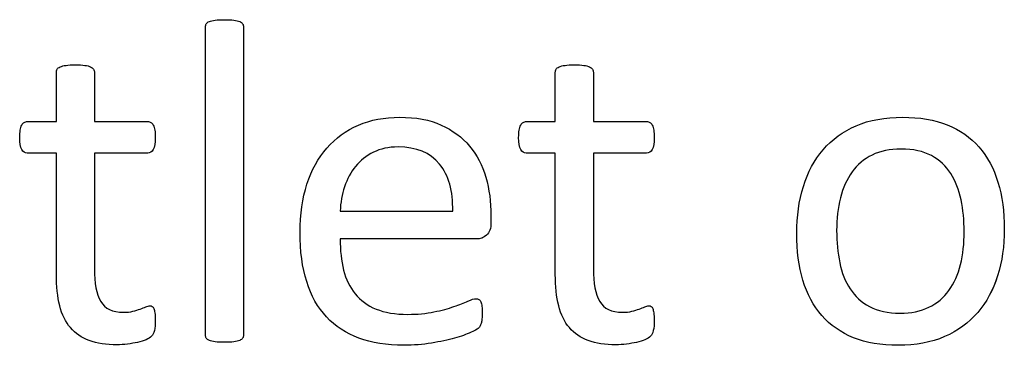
# Model space of a CAD drawing. Header units: inches. Extents: x 0 to 20790, y -12 to 14700.
# Tile 191 of 256: x 7185 to 7513, y 13245 to 13353. Entities that reach past the tile are written whole.
import ezdxf

# ---------------------------------------------------------------- set-up
doc = ezdxf.new("R2010")
doc.units = ezdxf.units.IN
doc.layers.add('254', color=7, linetype='Continuous', true_color=0xffffff)

msp = doc.modelspace()

# ---------------------------------------------------------------- linework, layer by layer
at = {"layer": '254', "color": 2, "linetype": 'Continuous', "lineweight": 25}
for points, knots in [([(7258.952, 13246.882), (7259.147, 13247.147), (7259.263, 13247.493), (7259.263, 13282.182), (7259.263, 13316.439), (7259.263, 13351.099), (7259.147, 13351.475), (7258.946, 13351.763), (7258.744, 13352.08), (7258.426, 13352.34), (7257.503, 13352.744), (7256.839, 13352.888), (7255.224, 13353.119), (7254.156, 13353.148), (7251.646, 13353.148), (7250.607, 13353.119), (7248.992, 13352.888), (7248.328, 13352.744), (7247.347, 13352.34), (7247.03, 13352.08), (7246.828, 13351.763), (7246.655, 13351.475), (7246.568, 13351.099), (7246.568, 13316.439), (7246.568, 13282.182), (7246.568, 13247.493), (7246.655, 13247.147), (7246.828, 13246.887), (7247.03, 13246.599), (7247.347, 13246.339), (7248.328, 13245.935), (7248.992, 13245.791), (7249.8, 13245.675), (7250.607, 13245.589), (7251.646, 13245.531), (7254.156, 13245.531), (7255.224, 13245.589), (7256.031, 13245.675), (7256.839, 13245.791), (7257.503, 13245.935), (7258.426, 13246.339), (7258.744, 13246.599), (7258.952, 13246.882)], [0, 0, 0, 0, 0.0059802, 0.0059802, 0.4793491, 0.4793491, 0.4849307, 0.4849307, 0.4849307, 0.4908027, 0.4908027, 0.4966747, 0.4966747, 0.5025467, 0.5025467, 0.5082853, 0.5082853, 0.5140238, 0.5140238, 0.5197624, 0.5197624, 0.5197624, 0.5246665, 0.5246665, 0.9405823, 0.9405823, 0.9458367, 0.9458367, 0.9458367, 0.9512509, 0.9512509, 0.956665, 0.956665, 0.956665, 0.9697477, 0.9697477, 0.9831346, 0.9831346, 0.9831346, 0.9915673, 0.9915673, 1, 1, 1, 1]), ([(7246.828, 13246.887), (7246.655, 13247.147), (7246.568, 13247.493), (7246.568, 13282.182), (7246.568, 13316.439), (7246.568, 13351.099), (7246.655, 13351.475), (7246.828, 13351.763)], [0, 0, 0, 0, 0.0123321, 0.0123321, 0.98849, 0.98849, 1, 1, 1, 1]), ([(7246.828, 13351.763), (7247.03, 13352.08), (7247.347, 13352.34), (7248.328, 13352.744), (7248.992, 13352.888), (7250.607, 13353.119), (7251.646, 13353.148), (7254.156, 13353.148), (7255.224, 13353.119), (7256.839, 13352.888), (7257.503, 13352.744), (7258.426, 13352.34), (7258.744, 13352.08), (7258.946, 13351.763)], [0, 0, 0, 0, 0.164751, 0.164751, 0.3295019, 0.3295019, 0.4942529, 0.4942529, 0.6628352, 0.6628352, 0.8314176, 0.8314176, 1, 1, 1, 1]), ([(7258.946, 13351.763), (7259.147, 13351.475), (7259.263, 13351.099), (7259.263, 13316.439), (7259.263, 13282.182), (7259.263, 13247.493), (7259.147, 13247.147), (7258.946, 13246.887)], [0, 0, 0, 0, 0.01151, 0.01151, 0.9876679, 0.9876679, 1, 1, 1, 1]), ([(7229.488, 13249.455), (7229.69, 13250.32), (7229.805, 13251.503), (7229.805, 13253.927), (7229.748, 13254.677), (7229.661, 13255.312), (7229.546, 13255.918), (7229.43, 13256.408), (7229.315, 13256.754), (7229.171, 13257.129), (7228.997, 13257.36), (7228.767, 13257.505), (7228.536, 13257.62), (7228.276, 13257.678), (7227.613, 13257.678), (7227.151, 13257.562), (7226.66, 13257.331), (7226.141, 13257.101), (7225.506, 13256.87), (7224.814, 13256.61), (7224.093, 13256.35), (7223.256, 13256.12), (7221.409, 13255.658), (7220.371, 13255.543), (7215.553, 13255.543), (7213.014, 13256.754), (7210.174, 13261.623), (7209.494, 13265.237), (7209.494, 13282.865), (7209.494, 13295.733), (7209.494, 13308.601), (7215.418, 13308.601), (7221.342, 13308.601), (7228.045, 13308.601), (7228.651, 13309.034), (7229.574, 13310.649), (7229.805, 13312.005), (7229.805, 13314.833), (7229.748, 13315.641), (7229.661, 13316.304), (7229.546, 13316.968), (7229.373, 13317.516), (7229.142, 13317.949), (7228.911, 13318.411), (7228.651, 13318.699), (7228.334, 13318.872), (7228.045, 13319.074), (7227.67, 13319.161), (7221.342, 13319.161), (7215.418, 13319.161), (7209.494, 13319.161), (7209.494, 13324.642), (7209.494, 13330.124), (7209.494, 13335.981), (7209.378, 13336.299), (7208.974, 13336.933), (7208.657, 13337.193), (7207.734, 13337.655), (7207.07, 13337.828), (7206.262, 13337.914), (7205.454, 13338.03), (7204.387, 13338.087), (7201.877, 13338.087), (7200.838, 13338.03), (7200.03, 13337.914), (7199.222, 13337.828), (7198.559, 13337.655), (7197.578, 13337.193), (7197.261, 13336.933), (7197.059, 13336.616), (7196.886, 13336.299), (7196.799, 13335.981), (7196.799, 13330.124), (7196.799, 13324.642), (7196.799, 13319.161), (7193.596, 13319.161), (7190.394, 13319.161), (7186.759, 13319.161), (7186.412, 13319.074), (7186.066, 13318.872), (7185.72, 13318.699), (7185.46, 13318.411), (7185.258, 13317.949), (7185.056, 13317.516), (7184.883, 13316.968), (7184.768, 13316.304), (7184.624, 13315.641), (7184.566, 13314.833), (7184.566, 13312.005), (7184.797, 13310.649), (7185.72, 13309.034), (7186.326, 13308.601), (7190.336, 13308.601), (7193.568, 13308.601), (7196.799, 13308.601), (7196.799, 13295.118), (7196.799, 13281.634), (7196.799, 13264.14), (7197.174, 13260.678), (7197.924, 13257.735), (7198.645, 13254.764), (7199.857, 13252.34), (7203.132, 13248.491), (7205.224, 13247.06), (7210.359, 13245.156), (7213.446, 13244.694), (7218.207, 13244.694), (7219.39, 13244.752), (7220.573, 13244.925), (7221.756, 13245.069), (7222.881, 13245.271), (7224.958, 13245.733), (7225.91, 13246.022), (7226.718, 13246.368), (7227.555, 13246.743), (7228.161, 13247.118), (7228.565, 13247.522), (7228.997, 13247.926), (7229.286, 13248.589), (7229.488, 13249.455)], [0, 0, 0, 0, 0.0169336, 0.0169336, 0.0273543, 0.0273543, 0.0273543, 0.0342551, 0.0342551, 0.0342551, 0.0386532, 0.0386532, 0.0386532, 0.0421312, 0.0421312, 0.0486524, 0.0486524, 0.0486524, 0.0578371, 0.0578371, 0.0578371, 0.0698121, 0.0698121, 0.0817871, 0.0817871, 0.1185882, 0.1185882, 0.1557168, 0.1557168, 0.2560764, 0.2560764, 0.2560764, 0.3153147, 0.3153147, 0.3231042, 0.3231042, 0.3308936, 0.3308936, 0.3350317, 0.3350317, 0.3350317, 0.3406368, 0.3406368, 0.3406368, 0.3446716, 0.3446716, 0.3446716, 0.3483066, 0.3483066, 0.4016209, 0.4016209, 0.4016209, 0.454298, 0.454298, 0.4579023, 0.4579023, 0.4615065, 0.4615065, 0.4651107, 0.4651107, 0.4651107, 0.4751388, 0.4751388, 0.484939, 0.484939, 0.484939, 0.4914006, 0.4914006, 0.4978622, 0.4978622, 0.4978622, 0.5012317, 0.5012317, 0.550479, 0.550479, 0.550479, 0.5810003, 0.5810003, 0.5851248, 0.5851248, 0.5851248, 0.5891096, 0.5891096, 0.5891096, 0.5945805, 0.5945805, 0.5945805, 0.6024171, 0.6024171, 0.6171684, 0.6171684, 0.6319196, 0.6319196, 0.69311, 0.69311, 0.69311, 0.82944, 0.82944, 0.8699889, 0.8699889, 0.8699889, 0.8978939, 0.8978939, 0.9255581, 0.9255581, 0.9532222, 0.9532222, 0.9623692, 0.9623692, 0.9623692, 0.9738223, 0.9738223, 0.9852753, 0.9852753, 0.9852753, 0.9926659, 0.9926659, 0.9926659, 1, 1, 1, 1]), ([(7197.059, 13336.616), (7197.261, 13336.933), (7197.578, 13337.193), (7198.559, 13337.655), (7199.222, 13337.828), (7200.03, 13337.914)], [0, 0, 0, 0, 0.5, 0.5, 1, 1, 1, 1]), ([(7200.03, 13337.914), (7200.838, 13338.03), (7201.877, 13338.087), (7204.387, 13338.087), (7205.454, 13338.03), (7206.262, 13337.914)], [0, 0, 0, 0, 0.4942529, 0.4942529, 1, 1, 1, 1]), ([(7206.262, 13337.914), (7207.07, 13337.828), (7207.734, 13337.655), (7208.657, 13337.193), (7208.974, 13336.933), (7209.378, 13336.299), (7209.494, 13335.981), (7209.494, 13330.124), (7209.494, 13324.642), (7209.494, 13319.161)], [0, 0, 0, 0, 0.0567686, 0.0567686, 0.1135371, 0.1135371, 0.1703057, 0.1703057, 1, 1, 1, 1]), ([(7395.962, 13249.455), (7396.164, 13250.32), (7396.28, 13251.503), (7396.28, 13253.927), (7396.222, 13254.677), (7396.135, 13255.312), (7396.02, 13255.918), (7395.905, 13256.408), (7395.789, 13256.754), (7395.645, 13257.129), (7395.472, 13257.36), (7395.241, 13257.505), (7395.01, 13257.62), (7394.75, 13257.678), (7394.087, 13257.678), (7393.625, 13257.562), (7393.135, 13257.331), (7392.615, 13257.101), (7391.981, 13256.87), (7391.288, 13256.61), (7390.567, 13256.35), (7389.73, 13256.12), (7387.884, 13255.658), (7386.845, 13255.543), (7382.027, 13255.543), (7379.488, 13256.754), (7376.648, 13261.623), (7375.968, 13265.237), (7375.968, 13282.865), (7375.968, 13295.733), (7375.968, 13308.601), (7381.892, 13308.601), (7387.816, 13308.601), (7394.52, 13308.601), (7395.126, 13309.034), (7396.049, 13310.649), (7396.28, 13312.005), (7396.28, 13314.833), (7396.222, 13315.641), (7396.135, 13316.304), (7396.02, 13316.968), (7395.847, 13317.516), (7395.616, 13317.949), (7395.385, 13318.411), (7395.126, 13318.699), (7394.808, 13318.872), (7394.52, 13319.074), (7394.145, 13319.161), (7387.816, 13319.161), (7381.892, 13319.161), (7375.968, 13319.161), (7375.968, 13324.642), (7375.968, 13330.124), (7375.968, 13335.981), (7375.853, 13336.299), (7375.449, 13336.933), (7375.131, 13337.193), (7374.208, 13337.655), (7373.544, 13337.828), (7372.737, 13337.914), (7371.929, 13338.03), (7370.861, 13338.087), (7368.351, 13338.087), (7367.313, 13338.03), (7366.505, 13337.914), (7365.697, 13337.828), (7365.033, 13337.655), (7364.052, 13337.193), (7363.735, 13336.933), (7363.533, 13336.616), (7363.36, 13336.299), (7363.273, 13335.981), (7363.273, 13330.124), (7363.273, 13324.642), (7363.273, 13319.161), (7360.071, 13319.161), (7356.868, 13319.161), (7353.233, 13319.161), (7352.887, 13319.074), (7352.54, 13318.872), (7352.194, 13318.699), (7351.935, 13318.411), (7351.733, 13317.949), (7351.531, 13317.516), (7351.358, 13316.968), (7351.242, 13316.304), (7351.098, 13315.641), (7351.04, 13314.833), (7351.04, 13312.005), (7351.271, 13310.649), (7352.194, 13309.034), (7352.8, 13308.601), (7356.81, 13308.601), (7360.042, 13308.601), (7363.273, 13308.601), (7363.273, 13295.118), (7363.273, 13281.634), (7363.273, 13264.14), (7363.648, 13260.678), (7364.398, 13257.735), (7365.12, 13254.764), (7366.332, 13252.34), (7369.606, 13248.491), (7371.698, 13247.06), (7376.834, 13245.156), (7379.921, 13244.694), (7384.681, 13244.694), (7385.864, 13244.752), (7387.047, 13244.925), (7388.23, 13245.069), (7389.355, 13245.271), (7391.433, 13245.733), (7392.385, 13246.022), (7393.192, 13246.368), (7394.029, 13246.743), (7394.635, 13247.118), (7395.039, 13247.522), (7395.472, 13247.926), (7395.76, 13248.589), (7395.962, 13249.455)], [0, 0, 0, 0, 0.0169336, 0.0169336, 0.0273543, 0.0273543, 0.0273543, 0.0342551, 0.0342551, 0.0342551, 0.0386532, 0.0386532, 0.0386532, 0.0421312, 0.0421312, 0.0486524, 0.0486524, 0.0486524, 0.0578371, 0.0578371, 0.0578371, 0.0698121, 0.0698121, 0.0817871, 0.0817871, 0.1185882, 0.1185882, 0.1557168, 0.1557168, 0.2560764, 0.2560764, 0.2560764, 0.3153147, 0.3153147, 0.3231042, 0.3231042, 0.3308936, 0.3308936, 0.3350317, 0.3350317, 0.3350317, 0.3406368, 0.3406368, 0.3406368, 0.3446716, 0.3446716, 0.3446716, 0.3483066, 0.3483066, 0.4016209, 0.4016209, 0.4016209, 0.454298, 0.454298, 0.4579023, 0.4579023, 0.4615065, 0.4615065, 0.4651107, 0.4651107, 0.4651107, 0.4751388, 0.4751388, 0.484939, 0.484939, 0.484939, 0.4914006, 0.4914006, 0.4978622, 0.4978622, 0.4978622, 0.5012317, 0.5012317, 0.550479, 0.550479, 0.550479, 0.5810003, 0.5810003, 0.5851248, 0.5851248, 0.5851248, 0.5891096, 0.5891096, 0.5891096, 0.5945805, 0.5945805, 0.5945805, 0.6024171, 0.6024171, 0.6171684, 0.6171684, 0.6319196, 0.6319196, 0.69311, 0.69311, 0.69311, 0.82944, 0.82944, 0.8699889, 0.8699889, 0.8699889, 0.8978939, 0.8978939, 0.9255581, 0.9255581, 0.9532222, 0.9532222, 0.9623692, 0.9623692, 0.9623692, 0.9738223, 0.9738223, 0.9852753, 0.9852753, 0.9852753, 0.9926659, 0.9926659, 0.9926659, 1, 1, 1, 1]), ([(7363.533, 13336.616), (7363.735, 13336.933), (7364.052, 13337.193), (7365.033, 13337.655), (7365.697, 13337.828), (7366.505, 13337.914)], [0, 0, 0, 0, 0.5, 0.5, 1, 1, 1, 1]), ([(7366.505, 13337.914), (7367.313, 13338.03), (7368.351, 13338.087), (7370.861, 13338.087), (7371.929, 13338.03), (7372.737, 13337.914)], [0, 0, 0, 0, 0.4942529, 0.4942529, 1, 1, 1, 1]), ([(7372.737, 13337.914), (7373.544, 13337.828), (7374.208, 13337.655), (7375.131, 13337.193), (7375.449, 13336.933), (7375.853, 13336.299), (7375.968, 13335.981), (7375.968, 13330.124), (7375.968, 13324.642), (7375.968, 13319.161)], [0, 0, 0, 0, 0.0567686, 0.0567686, 0.1135371, 0.1135371, 0.1703057, 0.1703057, 1, 1, 1, 1]), ([(7196.799, 13319.161), (7196.799, 13324.642), (7196.799, 13330.124), (7196.799, 13335.981), (7196.886, 13336.299), (7197.059, 13336.616)], [0, 0, 0, 0, 0.9359606, 0.9359606, 1, 1, 1, 1]), ([(7363.273, 13319.161), (7363.273, 13324.642), (7363.273, 13330.124), (7363.273, 13335.981), (7363.36, 13336.299), (7363.533, 13336.616)], [0, 0, 0, 0, 0.9359606, 0.9359606, 1, 1, 1, 1]), ([(7186.066, 13318.872), (7186.412, 13319.074), (7186.759, 13319.161), (7190.394, 13319.161), (7193.596, 13319.161), (7196.799, 13319.161)], [0, 0, 0, 0, 0.1190476, 0.1190476, 1, 1, 1, 1]), ([(7209.494, 13319.161), (7215.418, 13319.161), (7221.342, 13319.161), (7227.67, 13319.161), (7228.045, 13319.074), (7228.334, 13318.872)], [0, 0, 0, 0, 0.9361702, 0.9361702, 1, 1, 1, 1]), ([(7340.3, 13281.258), (7341.317, 13282.115), (7341.808, 13283.529), (7341.808, 13286.318), (7341.808, 13287.087), (7341.808, 13292.357), (7341.231, 13296.599), (7338.922, 13304.562), (7337.105, 13308.024), (7332.2, 13313.91), (7329.055, 13316.247), (7321.415, 13319.751), (7316.764, 13320.603), (7306.262, 13320.603), (7301.675, 13319.738), (7293.467, 13316.154), (7289.961, 13313.65), (7287.076, 13310.332), (7284.162, 13307.043), (7281.94, 13303.004), (7278.874, 13293.514), (7278.103, 13288.174), (7278.103, 13275.97), (7278.853, 13270.488), (7281.79, 13261.042), (7284.018, 13257.129), (7289.876, 13250.87), (7293.481, 13248.503), (7302.046, 13245.32), (7307.041, 13244.521), (7316.014, 13244.521), (7319.101, 13244.781), (7321.986, 13245.271), (7324.901, 13245.733), (7327.439, 13246.31), (7331.856, 13247.515), (7333.643, 13248.157), (7336.412, 13249.426), (7337.249, 13249.888), (7337.826, 13250.465), (7338.057, 13250.753), (7338.23, 13251.071), (7338.403, 13251.359), (7338.547, 13251.705), (7338.605, 13252.109), (7338.692, 13252.484), (7338.749, 13252.917), (7338.865, 13253.898), (7338.894, 13254.475), (7338.894, 13256.062), (7338.836, 13256.841), (7338.778, 13257.505), (7338.692, 13258.139), (7338.576, 13258.63), (7338.432, 13259.005), (7338.259, 13259.351), (7338.057, 13259.611), (7337.768, 13259.813), (7337.48, 13259.986), (7337.162, 13260.072), (7336.182, 13260.072), (7335.287, 13259.784), (7334.075, 13259.265), (7332.864, 13258.716), (7331.334, 13258.11), (7327.584, 13256.783), (7325.362, 13256.177), (7322.794, 13255.658), (7320.227, 13255.11), (7317.313, 13254.85), (7309.869, 13254.85), (7306.378, 13255.427), (7300.607, 13257.793), (7298.299, 13259.466), (7294.69, 13263.878), (7293.423, 13266.535), (7291.872, 13272.682), (7291.49, 13276.143), (7291.49, 13280.009), (7306.618, 13280.009), (7321.746, 13280.009), (7336.874, 13280.009), (7338.172, 13279.98), (7339.298, 13280.413), (7340.3, 13281.258)], [0, 0, 0, 0, 0.0174321, 0.0174321, 0.0240728, 0.0240728, 0.0629214, 0.0629214, 0.10177, 0.10177, 0.1406186, 0.1406186, 0.1791154, 0.1791154, 0.215155, 0.215155, 0.251316, 0.251316, 0.251316, 0.2923514, 0.2923514, 0.3336134, 0.3336134, 0.3770788, 0.3770788, 0.4203788, 0.4203788, 0.4632688, 0.4632688, 0.5064136, 0.5064136, 0.5313806, 0.5313806, 0.5313806, 0.5541801, 0.5541801, 0.5767042, 0.5767042, 0.5992283, 0.5992283, 0.6217523, 0.6217523, 0.6217523, 0.6251986, 0.6251986, 0.6251986, 0.6292736, 0.6292736, 0.6333486, 0.6333486, 0.6390182, 0.6390182, 0.6390182, 0.6437792, 0.6437792, 0.6437792, 0.6470405, 0.6470405, 0.6470405, 0.650124, 0.650124, 0.6557771, 0.6557771, 0.6557771, 0.6710147, 0.6710147, 0.6862522, 0.6862522, 0.6862522, 0.7131126, 0.7131126, 0.7470415, 0.7470415, 0.7809704, 0.7809704, 0.8144194, 0.8144194, 0.8475747, 0.8475747, 0.8475747, 0.9884116, 0.9884116, 0.9884116, 1, 1, 1, 1]), ([(7287.076, 13310.332), (7289.961, 13313.65), (7293.467, 13316.154), (7301.675, 13319.738), (7306.262, 13320.603), (7316.764, 13320.603), (7321.415, 13319.751), (7329.055, 13316.247), (7332.2, 13313.91), (7337.105, 13308.024), (7338.922, 13304.562), (7341.231, 13296.599), (7341.808, 13292.357), (7341.808, 13287.087), (7341.808, 13286.318), (7341.808, 13283.529), (7341.317, 13282.115), (7340.307, 13281.25)], [0, 0, 0, 0, 0.1438864, 0.1438864, 0.2872898, 0.2872898, 0.4404707, 0.4404707, 0.5950514, 0.5950514, 0.7496321, 0.7496321, 0.9042128, 0.9042128, 0.9306369, 0.9306369, 1, 1, 1, 1]), ([(7352.54, 13318.872), (7352.887, 13319.074), (7353.233, 13319.161), (7356.868, 13319.161), (7360.071, 13319.161), (7363.273, 13319.161)], [0, 0, 0, 0, 0.1190476, 0.1190476, 1, 1, 1, 1]), ([(7375.968, 13319.161), (7381.892, 13319.161), (7387.816, 13319.161), (7394.145, 13319.161), (7394.52, 13319.074), (7394.808, 13318.872)], [0, 0, 0, 0, 0.9361702, 0.9361702, 1, 1, 1, 1]), ([(7510.832, 13267.723), (7512.321, 13272.479), (7513.071, 13277.672), (7513.071, 13289.097), (7512.35, 13294.29), (7509.578, 13303.531), (7507.416, 13307.447), (7501.807, 13313.924), (7498.27, 13316.391), (7489.778, 13319.742), (7484.825, 13320.603), (7473.256, 13320.603), (7468.092, 13319.68), (7459.263, 13315.872), (7455.599, 13313.217), (7449.682, 13306.324), (7447.491, 13302.254), (7444.557, 13292.759), (7443.827, 13287.568), (7443.827, 13276.056), (7444.52, 13270.834), (7447.289, 13261.601), (7449.396, 13257.678), (7455.038, 13251.229), (7458.57, 13248.762), (7467.01, 13245.352), (7471.986, 13244.521), (7483.527, 13244.521), (7488.663, 13245.502), (7497.56, 13249.315), (7501.242, 13252.023), (7507.128, 13258.889), (7509.349, 13262.986), (7510.832, 13267.723)], [0, 0, 0, 0, 0.0581053, 0.0581053, 0.1179985, 0.1179985, 0.1779958, 0.1779958, 0.2382588, 0.2382588, 0.2986629, 0.2986629, 0.3612134, 0.3612134, 0.4237638, 0.4237638, 0.4857565, 0.4857565, 0.5474063, 0.5474063, 0.611258, 0.611258, 0.6751096, 0.6751096, 0.7386795, 0.7386795, 0.8024746, 0.8024746, 0.8682127, 0.8682127, 0.9341063, 0.9341063, 1, 1, 1, 1]), ([(7446.02, 13297.493), (7447.491, 13302.254), (7449.682, 13306.324), (7455.599, 13313.217), (7459.263, 13315.872), (7468.092, 13319.68), (7473.256, 13320.603), (7484.825, 13320.603), (7489.778, 13319.742), (7498.27, 13316.391), (7501.807, 13313.924), (7507.416, 13307.447), (7509.578, 13303.531), (7512.35, 13294.29), (7513.071, 13289.097), (7513.071, 13277.672), (7512.321, 13272.479), (7510.85, 13267.718)], [0, 0, 0, 0, 0.1276209, 0.1276209, 0.25639, 0.25639, 0.3851591, 0.3851591, 0.5095097, 0.5095097, 0.63357, 0.63357, 0.7570829, 0.7570829, 0.8803817, 0.8803817, 1, 1, 1, 1]), ([(7196.799, 13308.601), (7193.568, 13308.601), (7190.336, 13308.601), (7186.326, 13308.601), (7185.72, 13309.034), (7184.797, 13310.649), (7184.566, 13312.005), (7184.566, 13314.833), (7184.624, 13315.641), (7184.768, 13316.304)], [0, 0, 0, 0, 0.6210362, 0.6210362, 0.7707503, 0.7707503, 0.9204644, 0.9204644, 1, 1, 1, 1]), ([(7229.661, 13316.304), (7229.748, 13315.641), (7229.805, 13314.833), (7229.805, 13312.005), (7229.574, 13310.649), (7228.651, 13309.034), (7228.045, 13308.601), (7221.342, 13308.601), (7215.418, 13308.601), (7209.494, 13308.601)], [0, 0, 0, 0, 0.0524112, 0.0524112, 0.1510676, 0.1510676, 0.2497241, 0.2497241, 1, 1, 1, 1]), ([(7363.273, 13308.601), (7360.042, 13308.601), (7356.81, 13308.601), (7352.8, 13308.601), (7352.194, 13309.034), (7351.271, 13310.649), (7351.04, 13312.005), (7351.04, 13314.833), (7351.098, 13315.641), (7351.242, 13316.304)], [0, 0, 0, 0, 0.6210362, 0.6210362, 0.7707503, 0.7707503, 0.9204644, 0.9204644, 1, 1, 1, 1]), ([(7396.135, 13316.304), (7396.222, 13315.641), (7396.28, 13314.833), (7396.28, 13312.005), (7396.049, 13310.649), (7395.126, 13309.034), (7394.52, 13308.601), (7387.816, 13308.601), (7381.892, 13308.601), (7375.968, 13308.601)], [0, 0, 0, 0, 0.0524112, 0.0524112, 0.1510676, 0.1510676, 0.2497241, 0.2497241, 1, 1, 1, 1]), ([(7197.924, 13257.735), (7197.174, 13260.678), (7196.799, 13264.14), (7196.799, 13281.634), (7196.799, 13295.118), (7196.799, 13308.601)], [0, 0, 0, 0, 0.2292468, 0.2292468, 1, 1, 1, 1]), ([(7209.494, 13308.601), (7209.494, 13295.733), (7209.494, 13282.865), (7209.494, 13265.237), (7210.174, 13261.623), (7213.014, 13256.754), (7215.553, 13255.543), (7220.371, 13255.543), (7221.409, 13255.658), (7223.256, 13256.12), (7224.093, 13256.35), (7224.814, 13256.61)], [0, 0, 0, 0, 0.5062548, 0.5062548, 0.6935464, 0.6935464, 0.8791865, 0.8791865, 0.9395933, 0.9395933, 1, 1, 1, 1]), ([(7321.986, 13245.271), (7319.101, 13244.781), (7316.014, 13244.521), (7307.041, 13244.521), (7302.046, 13245.32), (7293.481, 13248.503), (7289.876, 13250.87), (7284.018, 13257.129), (7281.79, 13261.042), (7278.853, 13270.488), (7278.103, 13275.97), (7278.103, 13288.174), (7278.874, 13293.514), (7281.94, 13303.004), (7284.162, 13307.043), (7287.076, 13310.332)], [0, 0, 0, 0, 0.0891474, 0.0891474, 0.2432002, 0.2432002, 0.3963436, 0.3963436, 0.5509507, 0.5509507, 0.7061483, 0.7061483, 0.8534787, 0.8534787, 1, 1, 1, 1]), ([(7324.61, 13304.993), (7327.699, 13301.215), (7329.199, 13295.964), (7329.026, 13289.299), (7316.514, 13289.299), (7304.002, 13289.299), (7291.49, 13289.299), (7291.606, 13292.127), (7292.067, 13294.839), (7292.962, 13297.406), (7293.827, 13300.003), (7295.068, 13302.282), (7298.256, 13306.166), (7300.203, 13307.735), (7304.935, 13310.101), (7307.676, 13310.678), (7316.909, 13310.678), (7321.496, 13308.803), (7324.61, 13304.993)], [0, 0, 0, 0, 0.1642716, 0.1642716, 0.1642716, 0.5344554, 0.5344554, 0.5344554, 0.6160129, 0.6160129, 0.6160129, 0.6928348, 0.6928348, 0.7703438, 0.7703438, 0.8478528, 0.8478528, 1, 1, 1, 1]), ([(7324.612, 13304.994), (7321.496, 13308.803), (7316.909, 13310.678), (7307.676, 13310.678), (7304.935, 13310.101), (7300.203, 13307.735), (7298.256, 13306.166), (7295.068, 13302.282), (7293.827, 13300.003), (7292.962, 13297.406)], [0, 0, 0, 0, 0.3962301, 0.3962301, 0.5980831, 0.5980831, 0.7999362, 0.7999362, 1, 1, 1, 1]), ([(7364.398, 13257.735), (7363.648, 13260.678), (7363.273, 13264.14), (7363.273, 13281.634), (7363.273, 13295.118), (7363.273, 13308.601)], [0, 0, 0, 0, 0.2292468, 0.2292468, 1, 1, 1, 1]), ([(7375.968, 13308.601), (7375.968, 13295.733), (7375.968, 13282.865), (7375.968, 13265.237), (7376.648, 13261.623), (7379.488, 13256.754), (7382.027, 13255.543), (7386.845, 13255.543), (7387.884, 13255.658), (7389.73, 13256.12), (7390.567, 13256.35), (7391.288, 13256.61)], [0, 0, 0, 0, 0.5062548, 0.5062548, 0.6935464, 0.6935464, 0.8791865, 0.8791865, 0.9395933, 0.9395933, 1, 1, 1, 1]), ([(7498.643, 13293.078), (7499.338, 13289.732), (7499.684, 13286.212), (7499.684, 13278.451), (7499.28, 13274.787), (7498.443, 13271.469), (7497.636, 13268.122), (7496.337, 13265.237), (7492.852, 13260.415), (7490.625, 13258.543), (7485.201, 13255.889), (7481.998, 13255.225), (7474.237, 13255.225), (7470.861, 13255.947), (7468.149, 13257.418), (7465.408, 13258.861), (7463.244, 13260.851), (7460.013, 13265.814), (7458.859, 13268.728), (7457.48, 13275.394), (7457.128, 13278.97), (7457.128, 13286.702), (7457.561, 13290.367), (7459.243, 13297.037), (7460.561, 13299.917), (7464.037, 13304.783), (7466.245, 13306.668), (7471.646, 13309.311), (7474.872, 13309.986), (7482.662, 13309.986), (7486.037, 13309.265), (7491.449, 13306.328), (7493.625, 13304.36), (7496.799, 13299.34), (7497.953, 13296.397), (7498.643, 13293.078)], [0, 0, 0, 0, 0.0676707, 0.0676707, 0.1400264, 0.1400264, 0.1400264, 0.2011218, 0.2011218, 0.2630503, 0.2630503, 0.3249788, 0.3249788, 0.3931969, 0.3931969, 0.3931969, 0.4510423, 0.4510423, 0.5088876, 0.5088876, 0.5662549, 0.5662549, 0.6253606, 0.6253606, 0.6850724, 0.6850724, 0.7452559, 0.7452559, 0.8049234, 0.8049234, 0.8701413, 0.8701413, 0.9350707, 0.9350707, 1, 1, 1, 1]), ([(7498.645, 13293.079), (7497.953, 13296.397), (7496.799, 13299.34), (7493.625, 13304.36), (7491.449, 13306.328), (7486.037, 13309.265), (7482.662, 13309.986), (7474.872, 13309.986), (7471.646, 13309.311), (7466.245, 13306.668), (7464.037, 13304.783), (7460.561, 13299.917), (7459.243, 13297.037), (7457.561, 13290.367), (7457.128, 13286.702), (7457.128, 13278.97), (7457.48, 13275.394), (7458.859, 13268.728), (7460.013, 13265.814), (7463.244, 13260.851), (7465.408, 13258.861), (7468.149, 13257.418)], [0, 0, 0, 0, 0.1070023, 0.1070023, 0.2140046, 0.2140046, 0.3214825, 0.3214825, 0.4198134, 0.4198134, 0.5189947, 0.5189947, 0.6173987, 0.6173987, 0.7148037, 0.7148037, 0.8093438, 0.8093438, 0.9046719, 0.9046719, 1, 1, 1, 1]), ([(7510.85, 13267.718), (7509.349, 13262.986), (7507.128, 13258.889), (7501.242, 13252.023), (7497.56, 13249.315), (7488.663, 13245.502), (7483.527, 13244.521), (7471.986, 13244.521), (7467.01, 13245.352), (7458.57, 13248.762), (7455.038, 13251.229), (7449.396, 13257.678), (7447.289, 13261.601), (7444.52, 13270.834), (7443.827, 13276.056), (7443.827, 13287.568), (7444.557, 13292.759), (7446.02, 13297.493)], [0, 0, 0, 0, 0.1281371, 0.1281371, 0.2562741, 0.2562741, 0.3841087, 0.3841087, 0.5081649, 0.5081649, 0.6317832, 0.6317832, 0.7559494, 0.7559494, 0.8801155, 0.8801155, 1, 1, 1, 1]), ([(7498.443, 13271.469), (7499.28, 13274.787), (7499.684, 13278.451), (7499.684, 13286.212), (7499.338, 13289.732), (7498.645, 13293.079)], [0, 0, 0, 0, 0.5167286, 0.5167286, 1, 1, 1, 1]), ([(7291.49, 13280.009), (7291.49, 13276.143), (7291.872, 13272.682), (7293.423, 13266.535), (7294.69, 13263.878), (7298.299, 13259.466), (7300.607, 13257.793), (7306.378, 13255.427), (7309.869, 13254.85), (7317.313, 13254.85), (7320.227, 13255.11), (7322.794, 13255.658)], [0, 0, 0, 0, 0.2055215, 0.2055215, 0.4128642, 0.4128642, 0.6231815, 0.6231815, 0.8334988, 0.8334988, 1, 1, 1, 1]), ([(7468.149, 13257.418), (7470.861, 13255.947), (7474.237, 13255.225), (7481.998, 13255.225), (7485.201, 13255.889), (7490.625, 13258.543), (7492.852, 13260.415), (7496.337, 13265.237), (7497.636, 13268.122), (7498.443, 13271.469)], [0, 0, 0, 0, 0.2694552, 0.2694552, 0.514067, 0.514067, 0.7586788, 0.7586788, 1, 1, 1, 1]), ([(7322.794, 13255.658), (7325.362, 13256.177), (7327.584, 13256.783), (7331.334, 13258.11), (7332.864, 13258.716), (7334.075, 13259.265)], [0, 0, 0, 0, 0.5, 0.5, 1, 1, 1, 1]), ([(7334.075, 13259.265), (7335.287, 13259.784), (7336.182, 13260.072), (7337.162, 13260.072), (7337.48, 13259.986), (7337.768, 13259.813)], [0, 0, 0, 0, 0.6470588, 0.6470588, 1, 1, 1, 1]), ([(7220.573, 13244.925), (7219.39, 13244.752), (7218.207, 13244.694), (7213.446, 13244.694), (7210.359, 13245.156), (7205.224, 13247.06), (7203.132, 13248.491), (7199.857, 13252.34), (7198.645, 13254.764), (7197.924, 13257.735)], [0, 0, 0, 0, 0.0990148, 0.0990148, 0.3984741, 0.3984741, 0.6979335, 0.6979335, 1, 1, 1, 1]), ([(7226.66, 13257.331), (7227.151, 13257.562), (7227.613, 13257.678), (7228.276, 13257.678), (7228.536, 13257.62), (7228.767, 13257.505)], [0, 0, 0, 0, 0.6521739, 0.6521739, 1, 1, 1, 1]), ([(7229.661, 13255.312), (7229.748, 13254.677), (7229.805, 13253.927), (7229.805, 13251.503), (7229.69, 13250.32), (7229.488, 13249.455)], [0, 0, 0, 0, 0.3809524, 0.3809524, 1, 1, 1, 1]), ([(7338.778, 13257.505), (7338.836, 13256.841), (7338.894, 13256.062), (7338.894, 13254.475), (7338.865, 13253.898), (7338.749, 13252.917), (7338.692, 13252.484), (7338.605, 13252.109)], [0, 0, 0, 0, 0.4102564, 0.4102564, 0.7051282, 0.7051282, 1, 1, 1, 1]), ([(7387.047, 13244.925), (7385.864, 13244.752), (7384.681, 13244.694), (7379.921, 13244.694), (7376.834, 13245.156), (7371.698, 13247.06), (7369.606, 13248.491), (7366.332, 13252.34), (7365.12, 13254.764), (7364.398, 13257.735)], [0, 0, 0, 0, 0.0990148, 0.0990148, 0.3984741, 0.3984741, 0.6979335, 0.6979335, 1, 1, 1, 1]), ([(7393.135, 13257.331), (7393.625, 13257.562), (7394.087, 13257.678), (7394.75, 13257.678), (7395.01, 13257.62), (7395.241, 13257.505)], [0, 0, 0, 0, 0.6521739, 0.6521739, 1, 1, 1, 1]), ([(7396.135, 13255.312), (7396.222, 13254.677), (7396.28, 13253.927), (7396.28, 13251.503), (7396.164, 13250.32), (7395.962, 13249.455)], [0, 0, 0, 0, 0.3809524, 0.3809524, 1, 1, 1, 1]), ([(7338.23, 13251.071), (7338.057, 13250.753), (7337.826, 13250.465), (7337.249, 13249.888), (7336.412, 13249.426), (7333.643, 13248.157), (7331.856, 13247.515), (7327.439, 13246.31), (7324.901, 13245.733), (7321.986, 13245.271)], [0, 0, 0, 0, 0.2492379, 0.2492379, 0.4984759, 0.4984759, 0.7477138, 0.7477138, 1, 1, 1, 1]), ([(7226.718, 13246.368), (7225.91, 13246.022), (7224.958, 13245.733), (7222.881, 13245.271), (7221.756, 13245.069), (7220.573, 13244.925)], [0, 0, 0, 0, 0.5, 0.5, 1, 1, 1, 1]), ([(7249.8, 13245.675), (7248.992, 13245.791), (7248.328, 13245.935), (7247.347, 13246.339), (7247.03, 13246.599), (7246.828, 13246.887)], [0, 0, 0, 0, 0.5, 0.5, 1, 1, 1, 1]), ([(7256.031, 13245.675), (7255.224, 13245.589), (7254.156, 13245.531), (7251.646, 13245.531), (7250.607, 13245.589), (7249.8, 13245.675)], [0, 0, 0, 0, 0.5057471, 0.5057471, 1, 1, 1, 1]), ([(7258.946, 13246.887), (7258.744, 13246.599), (7258.426, 13246.339), (7257.503, 13245.935), (7256.839, 13245.791), (7256.031, 13245.675)], [0, 0, 0, 0, 0.5, 0.5, 1, 1, 1, 1]), ([(7393.192, 13246.368), (7392.385, 13246.022), (7391.433, 13245.733), (7389.355, 13245.271), (7388.23, 13245.069), (7387.047, 13244.925)], [0, 0, 0, 0, 0.5, 0.5, 1, 1, 1, 1])]:
    msp.add_open_spline(points, degree=3, knots=knots, dxfattribs=at)
for points in [[(7184.768, 13316.304), (7184.883, 13316.968), (7185.056, 13317.516), (7185.258, 13317.949)], [(7185.258, 13317.949), (7185.46, 13318.411), (7185.72, 13318.699), (7186.066, 13318.872)], [(7228.334, 13318.872), (7228.651, 13318.699), (7228.911, 13318.411), (7229.142, 13317.949)], [(7229.142, 13317.949), (7229.373, 13317.516), (7229.546, 13316.968), (7229.661, 13316.304)], [(7351.242, 13316.304), (7351.358, 13316.968), (7351.531, 13317.516), (7351.733, 13317.949)], [(7351.733, 13317.949), (7351.935, 13318.411), (7352.194, 13318.699), (7352.54, 13318.872)], [(7394.808, 13318.872), (7395.126, 13318.699), (7395.385, 13318.411), (7395.616, 13317.949)], [(7395.616, 13317.949), (7395.847, 13317.516), (7396.02, 13316.968), (7396.135, 13316.304)], [(7329.026, 13289.299), (7329.199, 13295.964), (7327.699, 13301.215), (7324.612, 13304.994)], [(7292.962, 13297.406), (7292.067, 13294.839), (7291.606, 13292.127), (7291.49, 13289.299)], [(7291.49, 13289.299), (7304.002, 13289.299), (7316.514, 13289.299), (7329.026, 13289.299)], [(7336.874, 13280.009), (7321.746, 13280.009), (7306.618, 13280.009), (7291.49, 13280.009)], [(7340.307, 13281.25), (7339.298, 13280.413), (7338.172, 13279.98), (7336.874, 13280.009)], [(7337.768, 13259.813), (7338.057, 13259.611), (7338.259, 13259.351), (7338.432, 13259.005)], [(7338.432, 13259.005), (7338.576, 13258.63), (7338.692, 13258.139), (7338.778, 13257.505)], [(7224.814, 13256.61), (7225.506, 13256.87), (7226.141, 13257.101), (7226.66, 13257.331)], [(7228.767, 13257.505), (7228.997, 13257.36), (7229.171, 13257.129), (7229.315, 13256.754)], [(7229.315, 13256.754), (7229.43, 13256.408), (7229.546, 13255.918), (7229.661, 13255.312)], [(7391.288, 13256.61), (7391.981, 13256.87), (7392.615, 13257.101), (7393.135, 13257.331)], [(7395.241, 13257.505), (7395.472, 13257.36), (7395.645, 13257.129), (7395.789, 13256.754)], [(7395.789, 13256.754), (7395.905, 13256.408), (7396.02, 13255.918), (7396.135, 13255.312)], [(7338.605, 13252.109), (7338.547, 13251.705), (7338.403, 13251.359), (7338.23, 13251.071)], [(7229.488, 13249.455), (7229.286, 13248.589), (7228.997, 13247.926), (7228.565, 13247.522)], [(7395.962, 13249.455), (7395.76, 13248.589), (7395.472, 13247.926), (7395.039, 13247.522)], [(7228.565, 13247.522), (7228.161, 13247.118), (7227.555, 13246.743), (7226.718, 13246.368)], [(7395.039, 13247.522), (7394.635, 13247.118), (7394.029, 13246.743), (7393.192, 13246.368)]]:
    msp.add_open_spline(points, degree=3, dxfattribs=at)

doc.saveas('drawing.dxf')
